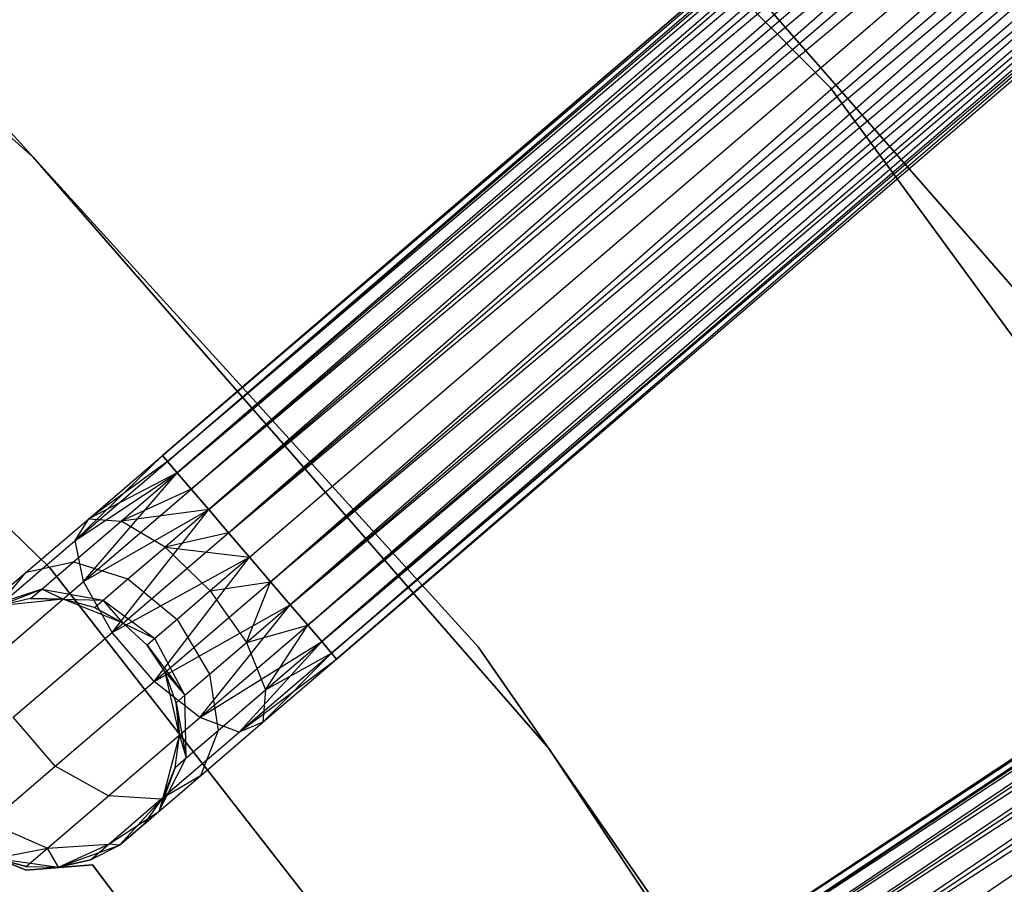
# Model space of a CAD drawing. Extents: x -91 to 92, y -91 to 92.
# Tile 248 of 256: x 31.64 to 38.93, y 26.38 to 32.78. Entities that reach past the tile are written whole.
import ezdxf

# ---------------------------------------------------------------- set-up
doc = ezdxf.new("R2010")
doc.units = 0
doc.header["$LTSCALE"] = 25.4
doc.layers.get('0').update_dxf_attribs({"linetype": 'CONTINUOUS'})

# ---------------------------------------------------------------- blocks, each defined once
blk = doc.blocks.new('NL2500012258_STL_2')
at = {"color": 0}
for p, q in [((139.5562, 41.6497, 177.3795), (124.9376, 29.1253, 177.6205)), ((124.9376, 29.1253, 177.3795), (139.5562, 41.6497, 177.3795)), ((139.5562, 41.6497, 177.3795), (124.9376, 29.1253, 177.6205)), ((124.9376, 29.1253, 177.3795), (139.5562, 41.6497, 177.3795)), ((124.9376, 29.1253, 177.6205), (139.5937, 41.6059, 177.8546)), ((124.9376, 29.1253, 177.6205), (139.5937, 41.6059, 177.8546)), ((124.9751, 29.0815, 177.1454), (139.5562, 41.6497, 177.3795)), ((124.9751, 29.0815, 177.1454), (139.5562, 41.6497, 177.3795)), ((124.9751, 29.0815, 177.8546), (139.5937, 41.6059, 177.8546)), ((124.9751, 29.0815, 177.8546), (139.5937, 41.6059, 177.8546)), ((139.5937, 41.6059, 177.8546), (125.048, 28.9964, 178.0681)), ((139.5937, 41.6059, 177.8546), (125.048, 28.9964, 178.0681)), ((139.6666, 41.5208, 176.9319), (124.9751, 29.0815, 177.1454)), ((139.6666, 41.5208, 176.9319), (124.9751, 29.0815, 177.1454)), ((125.048, 28.9964, 176.9319), (139.6666, 41.5208, 176.9319)), ((125.048, 28.9964, 176.9319), (139.6666, 41.5208, 176.9319)), ((125.152, 28.875, 176.7515), (139.6666, 41.5208, 176.9319)), ((125.152, 28.875, 176.7515), (139.6666, 41.5208, 176.9319)), ((125.048, 28.9964, 178.0681), (139.7706, 41.3994, 178.2485)), ((125.048, 28.9964, 178.0681), (139.7706, 41.3994, 178.2485)), ((125.152, 28.875, 178.2485), (139.7706, 41.3994, 178.2485)), ((125.152, 28.875, 178.2485), (139.7706, 41.3994, 178.2485)), ((139.7706, 41.3994, 178.2485), (125.2811, 28.7244, 178.3855)), ((139.7706, 41.3994, 178.2485), (125.2811, 28.7244, 178.3855)), ((139.8997, 41.2488, 176.6145), (125.152, 28.875, 176.7515)), ((139.8997, 41.2488, 176.6145), (125.152, 28.875, 176.7515)), ((125.2811, 28.7244, 176.6145), (139.8997, 41.2488, 176.6145)), ((125.2811, 28.7244, 176.6145), (139.8997, 41.2488, 176.6145)), ((125.4278, 28.5532, 176.5291), (139.8997, 41.2488, 176.6145)), ((125.4278, 28.5532, 176.5291), (139.8997, 41.2488, 176.6145)), ((125.2811, 28.7244, 178.3855), (140.0463, 41.0776, 178.4709)), ((125.2811, 28.7244, 178.3855), (140.0463, 41.0776, 178.4709)), ((125.4278, 28.5532, 178.4709), (140.0463, 41.0776, 178.4709)), ((125.4278, 28.5532, 178.4709), (140.0463, 41.0776, 178.4709)), ((125.4278, 28.5532, 176.5291), (140.202, 40.8958, 176.5)), ((125.4278, 28.5532, 176.5291), (140.202, 40.8958, 176.5)), ((125.5835, 28.3714, 178.5), (140.202, 40.8958, 178.5)), ((125.5835, 28.3714, 178.5), (140.202, 40.8958, 178.5)), ((125.5835, 28.3714, 176.5), (140.202, 40.8958, 176.5)), ((125.5835, 28.3714, 176.5), (140.202, 40.8958, 176.5)), ((125.7392, 28.1897, 176.5291), (140.202, 40.8958, 176.5)), ((125.7392, 28.1897, 176.5291), (140.202, 40.8958, 176.5)), ((125.7392, 28.1897, 178.4709), (140.3577, 40.7141, 178.4709)), ((125.7392, 28.1897, 178.4709), (140.3577, 40.7141, 178.4709)), ((140.3577, 40.7141, 178.4709), (125.8858, 28.0185, 178.3855)), ((140.3577, 40.7141, 178.4709), (125.8858, 28.0185, 178.3855)), ((140.5044, 40.5429, 176.6145), (125.7392, 28.1897, 176.5291)), ((140.5044, 40.5429, 176.6145), (125.7392, 28.1897, 176.5291)), ((125.8858, 28.0185, 176.6145), (140.5044, 40.5429, 176.6145)), ((125.8858, 28.0185, 176.6145), (140.5044, 40.5429, 176.6145)), ((126.0149, 27.8679, 176.7515), (140.5044, 40.5429, 176.6145)), ((126.0149, 27.8679, 176.7515), (140.5044, 40.5429, 176.6145)), ((125.8858, 28.0185, 178.3855), (140.6335, 40.3923, 178.2485)), ((125.8858, 28.0185, 178.3855), (140.6335, 40.3923, 178.2485)), ((126.0149, 27.8679, 178.2485), (140.6335, 40.3923, 178.2485)), ((126.0149, 27.8679, 178.2485), (140.6335, 40.3923, 178.2485)), ((140.6335, 40.3923, 178.2485), (126.1189, 27.7465, 178.0681)), ((140.6335, 40.3923, 178.2485), (126.1189, 27.7465, 178.0681)), ((140.7375, 40.2709, 176.9319), (126.0149, 27.8679, 176.7515)), ((140.7375, 40.2709, 176.9319), (126.0149, 27.8679, 176.7515)), ((126.1189, 27.7465, 176.9319), (140.7375, 40.2709, 176.9319)), ((126.1189, 27.7465, 176.9319), (140.7375, 40.2709, 176.9319)), ((126.1918, 27.6614, 177.1454), (140.7375, 40.2709, 176.9319)), ((126.1918, 27.6614, 177.1454), (140.7375, 40.2709, 176.9319)), ((126.1189, 27.7465, 178.0681), (140.8104, 40.1858, 177.8546)), ((126.1189, 27.7465, 178.0681), (140.8104, 40.1858, 177.8546)), ((126.1918, 27.6614, 177.8546), (140.8104, 40.1858, 177.8546)), ((126.1918, 27.6614, 177.8546), (140.8104, 40.1858, 177.8546)), ((140.8479, 40.142, 177.3795), (126.1918, 27.6614, 177.1454)), ((140.8479, 40.142, 177.3795), (126.1918, 27.6614, 177.1454)), ((140.8104, 40.1858, 177.8546), (126.2294, 27.6176, 177.6205)), ((140.8104, 40.1858, 177.8546), (126.2294, 27.6176, 177.6205)), ((126.2294, 27.6176, 177.3795), (140.8479, 40.142, 177.3795)), ((126.2294, 27.6176, 177.6205), (140.8479, 40.142, 177.3795)), ((126.2294, 27.6176, 177.6205), (140.8479, 40.142, 177.3795)), ((126.2294, 27.6176, 177.3795), (140.8479, 40.142, 177.3795)), ((129.8906, 31.849, 19), (124.8536, 36.9594, 19)), ((124.8536, 36.9594, 20), (129.8906, 31.849, 20)), ((124.8536, 36.9594, 20), (129.8906, 31.849, 20)), ((129.8906, 31.849, 19), (124.8536, 36.9594, 19)), ((144.3182, 35.5465, 177.3795), (128.2714, 24.9135, 177.6205)), ((128.2714, 24.9135, 177.3795), (144.3182, 35.5465, 177.3795)), ((144.3182, 35.5465, 177.3795), (128.2714, 24.9135, 177.6205)), ((128.2714, 24.9135, 177.3795), (144.3182, 35.5465, 177.3795)), ((128.3032, 24.8654, 177.1454), (144.3182, 35.5465, 177.3795)), ((128.3032, 24.8654, 177.1454), (144.3182, 35.5465, 177.3795)), ((128.2714, 24.9135, 177.6205), (144.3501, 35.4985, 177.8546)), ((128.2714, 24.9135, 177.6205), (144.3501, 35.4985, 177.8546)), ((128.3032, 24.8654, 177.8546), (144.3501, 35.4985, 177.8546)), ((128.3032, 24.8654, 177.8546), (144.3501, 35.4985, 177.8546)), ((144.3501, 35.4985, 177.8546), (128.3651, 24.772, 178.0681)), ((144.3501, 35.4985, 177.8546), (128.3651, 24.772, 178.0681)), ((144.412, 35.4051, 176.9319), (128.3032, 24.8654, 177.1454)), ((144.412, 35.4051, 176.9319), (128.3032, 24.8654, 177.1454)), ((128.3651, 24.772, 176.9319), (144.412, 35.4051, 176.9319)), ((128.3651, 24.772, 176.9319), (144.412, 35.4051, 176.9319)), ((128.4534, 24.6388, 176.7515), (144.412, 35.4051, 176.9319)), ((128.4534, 24.6388, 176.7515), (144.412, 35.4051, 176.9319)), ((128.3651, 24.772, 178.0681), (144.5003, 35.2718, 178.2485)), ((128.3651, 24.772, 178.0681), (144.5003, 35.2718, 178.2485)), ((128.4534, 24.6388, 178.2485), (144.5003, 35.2718, 178.2485)), ((128.4534, 24.6388, 178.2485), (144.5003, 35.2718, 178.2485)), ((144.5003, 35.2718, 178.2485), (128.563, 24.4734, 178.3855)), ((144.5003, 35.2718, 178.2485), (128.563, 24.4734, 178.3855)), ((123.98, 31.3365, 186), (119.6193, 35.1824, 186)), ((119.6193, 35.1824, 178.5), (123.98, 31.3365, 178.5)), ((123.98, 31.3365, 186), (119.6193, 35.1824, 186)), ((119.6193, 35.1824, 178.5), (123.98, 31.3365, 178.5)), ((144.6098, 35.1064, 176.6145), (128.4534, 24.6388, 176.7515)), ((144.6098, 35.1064, 176.6145), (128.4534, 24.6388, 176.7515)), ((128.563, 24.4734, 176.6145), (144.6098, 35.1064, 176.6145)), ((128.563, 24.4734, 176.6145), (144.6098, 35.1064, 176.6145)), ((128.6875, 24.2855, 176.5291), (144.6098, 35.1064, 176.6145)), ((128.6875, 24.2855, 176.5291), (144.6098, 35.1064, 176.6145)), ((128.563, 24.4734, 178.3855), (144.7343, 34.9185, 178.4709)), ((128.563, 24.4734, 178.3855), (144.7343, 34.9185, 178.4709)), ((131.6577, 29.8956, 20), (127.3225, 34.8532, 20)), ((127.3225, 34.8532, 26.5), (131.6577, 29.8956, 26.5)), ((127.3225, 34.8532, 26.5), (131.6577, 29.8956, 26.5)), ((131.6577, 29.8956, 20), (127.3225, 34.8532, 20)), ((120.0487, 32.2572, 186), (124.1029, 28.2923, 186)), ((124.1029, 28.2923, 178.5), (120.0487, 32.2572, 178.5)), ((124.1029, 28.2923, 178.5), (120.0487, 32.2572, 178.5)), ((120.0487, 32.2572, 186), (124.1029, 28.2923, 186)), ((127.2773, 27.7081, 186), (123.362, 32.0154, 186)), ((123.362, 32.0154, 187), (127.2773, 27.7081, 187)), ((127.2773, 27.7081, 186), (123.362, 32.0154, 186)), ((123.362, 32.0154, 187), (127.2773, 27.7081, 187)), ((134.1299, 26.0598, 19), (129.8906, 31.849, 19)), ((129.8906, 31.849, 20), (134.1299, 26.0598, 20)), ((129.8906, 31.849, 20), (134.1299, 26.0598, 20)), ((129.8906, 31.849, 20), (129.8906, 31.849, 19)), ((134.1299, 26.0598, 19), (129.8906, 31.849, 19)), ((129.8906, 31.849, 20), (129.8906, 31.849, 19)), ((127.8014, 26.9543, 186), (123.98, 31.3365, 186)), ((123.98, 31.3365, 178.5), (127.8014, 26.9543, 178.5)), ((123.98, 31.3365, 186), (123.98, 31.3365, 178.5)), ((127.8014, 26.9543, 186), (123.98, 31.3365, 186)), ((123.98, 31.3365, 178.5), (127.8014, 26.9543, 178.5)), ((123.98, 31.3365, 186), (123.98, 31.3365, 178.5)), ((124.2909, 28.4952, 177.3246), (124.9376, 29.1253, 177.3795)), ((124.2909, 28.4952, 177.3246), (124.9376, 29.1253, 177.3795)), ((124.3914, 28.6574, 177.7636), (124.9376, 29.1253, 177.3795)), ((124.3914, 28.6574, 177.7636), (124.9376, 29.1253, 177.6205)), ((124.3914, 28.6574, 177.7636), (124.9376, 29.1253, 177.3795)), ((124.3914, 28.6574, 177.7636), (124.9376, 29.1253, 177.6205)), ((124.9376, 29.1253, 177.3795), (124.9751, 29.0815, 177.1454)), ((124.9751, 29.0815, 177.8546), (124.9376, 29.1253, 177.6205)), ((124.9751, 29.0815, 177.8546), (124.9376, 29.1253, 177.6205)), ((124.9376, 29.1253, 177.3795), (124.9751, 29.0815, 177.1454)), ((124.2909, 28.4952, 177.3246), (124.9751, 29.0815, 177.1454)), ((124.2909, 28.4952, 177.3246), (124.9751, 29.0815, 177.1454)), ((124.9751, 29.0815, 177.8546), (124.3914, 28.6574, 177.7636)), ((124.9751, 29.0815, 177.8546), (124.3914, 28.6574, 177.7636)), ((124.9751, 29.0815, 177.1454), (125.048, 28.9964, 176.9319)), ((125.048, 28.9964, 178.0681), (124.9751, 29.0815, 177.8546)), ((125.048, 28.9964, 178.0681), (124.9751, 29.0815, 177.8546)), ((124.9751, 29.0815, 177.1454), (125.048, 28.9964, 176.9319)), ((124.2909, 28.4952, 177.3246), (125.048, 28.9964, 176.9319)), ((124.2909, 28.4952, 177.3246), (125.048, 28.9964, 176.9319)), ((124.3533, 28.1907, 176.9607), (125.048, 28.9964, 176.9319)), ((124.3533, 28.1907, 176.9607), (125.048, 28.9964, 176.9319)), ((125.048, 28.9964, 178.0681), (124.3914, 28.6574, 177.7636)), ((125.048, 28.9964, 178.0681), (124.3914, 28.6574, 177.7636)), ((124.6319, 28.6399, 178.1771), (125.048, 28.9964, 178.0681)), ((124.6319, 28.6399, 178.1771), (125.048, 28.9964, 178.0681)), ((125.048, 28.9964, 176.9319), (125.152, 28.875, 176.7515)), ((125.152, 28.875, 178.2485), (125.048, 28.9964, 178.0681)), ((125.152, 28.875, 178.2485), (125.048, 28.9964, 178.0681)), ((125.048, 28.9964, 176.9319), (125.152, 28.875, 176.7515)), ((124.3533, 28.1907, 176.9607), (125.152, 28.875, 176.7515)), ((124.3533, 28.1907, 176.9607), (125.152, 28.875, 176.7515)), ((125.152, 28.875, 178.2485), (124.6319, 28.6399, 178.1771)), ((125.152, 28.875, 178.2485), (124.6319, 28.6399, 178.1771)), ((125.152, 28.875, 176.7515), (125.2811, 28.7244, 176.6145)), ((125.2811, 28.7244, 178.3855), (125.152, 28.875, 178.2485)), ((125.2811, 28.7244, 178.3855), (125.152, 28.875, 178.2485)), ((125.152, 28.875, 176.7515), (125.2811, 28.7244, 176.6145)), ((124.3533, 28.1907, 176.9607), (125.2811, 28.7244, 176.6145)), ((124.3533, 28.1907, 176.9607), (125.2811, 28.7244, 176.6145)), ((124.5644, 27.8135, 176.7552), (125.2811, 28.7244, 176.6145)), ((124.5644, 27.8135, 176.7552), (125.2811, 28.7244, 176.6145)), ((125.2811, 28.7244, 178.3855), (124.6319, 28.6399, 178.1771)), ((125.2811, 28.7244, 178.3855), (124.6319, 28.6399, 178.1771)), ((125.2811, 28.7244, 178.3855), (124.9572, 28.4469, 178.4703)), ((125.2811, 28.7244, 178.3855), (124.9572, 28.4469, 178.4703)), ((125.2811, 28.7244, 176.6145), (125.4278, 28.5532, 176.5291)), ((125.4278, 28.5532, 178.4709), (125.2811, 28.7244, 178.3855)), ((125.4278, 28.5532, 178.4709), (125.2811, 28.7244, 178.3855)), ((125.2811, 28.7244, 176.6145), (125.4278, 28.5532, 176.5291)), ((123.9284, 28.2606, 178.171), (124.3914, 28.6574, 177.7636)), ((123.9284, 28.2606, 178.171), (124.3914, 28.6574, 177.7636)), ((124.2791, 28.3376, 178.4875), (124.6319, 28.6399, 178.1771)), ((124.2791, 28.3376, 178.4875), (124.6319, 28.6399, 178.1771)), ((124.2909, 28.4952, 177.3246), (124.3914, 28.6574, 177.7636)), ((124.2909, 28.4952, 177.3246), (124.3914, 28.6574, 177.7636)), ((124.3914, 28.6574, 177.7636), (124.6319, 28.6399, 178.1771)), ((124.3914, 28.6574, 177.7636), (124.6319, 28.6399, 178.1771)), ((124.9572, 28.4469, 178.4703), (124.6319, 28.6399, 178.1771)), ((124.9572, 28.4469, 178.4703), (124.6319, 28.6399, 178.1771)), ((124.5644, 27.8135, 176.7552), (125.4278, 28.5532, 176.5291)), ((124.5644, 27.8135, 176.7552), (125.4278, 28.5532, 176.5291)), ((125.4278, 28.5532, 178.4709), (124.9572, 28.4469, 178.4703)), ((125.4278, 28.5532, 178.4709), (124.9572, 28.4469, 178.4703)), ((125.4278, 28.5532, 176.5291), (125.5835, 28.3714, 176.5)), ((125.5835, 28.3714, 178.5), (125.4278, 28.5532, 178.4709)), ((125.5835, 28.3714, 178.5), (125.4278, 28.5532, 178.4709)), ((125.4278, 28.5532, 176.5291), (125.5835, 28.3714, 176.5)), ((123.7108, 27.9982, 177.835), (124.2909, 28.4952, 177.3246)), ((123.7108, 27.9982, 177.835), (124.2909, 28.4952, 177.3246)), ((124.3533, 28.1907, 176.9607), (124.2909, 28.4952, 177.3246)), ((124.3533, 28.1907, 176.9607), (124.2909, 28.4952, 177.3246)), ((124.6826, 28.2116, 178.7119), (124.9572, 28.4469, 178.4703)), ((124.6826, 28.2116, 178.7119), (124.9572, 28.4469, 178.4703)), ((124.9572, 28.4469, 178.4703), (125.5835, 28.3714, 178.5)), ((124.9572, 28.4469, 178.4703), (125.5835, 28.3714, 178.5)), ((124.9572, 28.4469, 178.4703), (125.2929, 28.1225, 178.5761)), ((124.9572, 28.4469, 178.4703), (125.2929, 28.1225, 178.5761)), ((123.9284, 28.2606, 178.171), (124.2791, 28.3376, 178.4875)), ((123.9284, 28.2606, 178.171), (124.2791, 28.3376, 178.4875)), ((124.0434, 28.1357, 178.952), (124.2791, 28.3376, 178.4875)), ((124.0434, 28.1357, 178.952), (124.2791, 28.3376, 178.4875)), ((124.2791, 28.3376, 178.4875), (124.6826, 28.2116, 178.7119)), ((124.2791, 28.3376, 178.4875), (124.6826, 28.2116, 178.7119)), ((124.5644, 27.8135, 176.7552), (125.5835, 28.3714, 176.5)), ((124.5644, 27.8135, 176.7552), (125.5835, 28.3714, 176.5)), ((124.8758, 27.45, 176.7552), (125.5835, 28.3714, 176.5)), ((124.8758, 27.45, 176.7552), (125.5835, 28.3714, 176.5)), ((125.5835, 28.3714, 178.5), (125.2929, 28.1225, 178.5761)), ((125.5835, 28.3714, 178.5), (125.2929, 28.1225, 178.5761)), ((125.7392, 28.1897, 178.4709), (125.5835, 28.3714, 178.5)), ((125.5835, 28.3714, 176.5), (125.7392, 28.1897, 176.5291)), ((125.7392, 28.1897, 178.4709), (125.5835, 28.3714, 178.5)), ((125.5835, 28.3714, 176.5), (125.7392, 28.1897, 176.5291)), ((123.619, 27.9956, 178.7808), (123.9284, 28.2606, 178.171)), ((123.619, 27.9956, 178.7808), (123.9284, 28.2606, 178.171)), ((123.7108, 27.9982, 177.835), (123.9284, 28.2606, 178.171)), ((123.7108, 27.9982, 177.835), (123.9284, 28.2606, 178.171)), ((124.1029, 28.2923, 186), (127.5923, 23.8223, 186)), ((127.5923, 23.8223, 178.5), (124.1029, 28.2923, 178.5)), ((124.1029, 28.2923, 178.5), (124.1029, 28.2923, 186)), ((124.1029, 28.2923, 178.5), (124.1029, 28.2923, 186)), ((127.5923, 23.8223, 178.5), (124.1029, 28.2923, 178.5)), ((124.1029, 28.2923, 186), (127.5923, 23.8223, 186)), ((123.6761, 27.6105, 177.5565), (124.3533, 28.1907, 176.9607)), ((123.6761, 27.6105, 177.5565), (124.3533, 28.1907, 176.9607)), ((124.5644, 27.8135, 176.7552), (124.3533, 28.1907, 176.9607)), ((124.5644, 27.8135, 176.7552), (124.3533, 28.1907, 176.9607)), ((124.4992, 28.0544, 179.0735), (124.6826, 28.2116, 178.7119)), ((124.4992, 28.0544, 179.0735), (124.6826, 28.2116, 178.7119)), ((124.6826, 28.2116, 178.7119), (125.0465, 27.9114, 178.7929)), ((124.6826, 28.2116, 178.7119), (125.0465, 27.9114, 178.7929)), ((124.8758, 27.45, 176.7552), (125.7392, 28.1897, 176.5291)), ((124.8758, 27.45, 176.7552), (125.7392, 28.1897, 176.5291)), ((125.2929, 28.1225, 178.5761), (125.7392, 28.1897, 178.4709)), ((125.2929, 28.1225, 178.5761), (125.7392, 28.1897, 178.4709)), ((125.5619, 27.741, 178.4703), (125.7392, 28.1897, 178.4709)), ((125.5619, 27.741, 178.4703), (125.7392, 28.1897, 178.4709)), ((125.8858, 28.0185, 178.3855), (125.7392, 28.1897, 178.4709)), ((125.7392, 28.1897, 176.5291), (125.8858, 28.0185, 176.6145)), ((125.7392, 28.1897, 176.5291), (125.8858, 28.0185, 176.6145)), ((125.8858, 28.0185, 178.3855), (125.7392, 28.1897, 178.4709)), ((124.0434, 28.1357, 178.952), (123.619, 27.9956, 178.7808)), ((124.0434, 28.1357, 178.952), (123.619, 27.9956, 178.7808)), ((123.7256, 28.011, 179.5), (124.0434, 28.1357, 178.952)), ((123.7256, 28.011, 179.5), (124.0434, 28.1357, 178.952)), ((123.9606, 28.0648, 179.5), (124.0434, 28.1357, 178.952)), ((123.9606, 28.0648, 179.5), (124.0434, 28.1357, 178.952)), ((124.0434, 28.1357, 178.952), (124.4992, 28.0544, 179.0735)), ((124.2017, 28.0608, 179.5), (124.0434, 28.1357, 178.952)), ((124.2017, 28.0608, 179.5), (124.0434, 28.1357, 178.952)), ((124.0434, 28.1357, 178.952), (124.4992, 28.0544, 179.0735)), ((125.2929, 28.1225, 178.5761), (125.0465, 27.9114, 178.7929)), ((125.2929, 28.1225, 178.5761), (125.0465, 27.9114, 178.7929)), ((125.2929, 28.1225, 178.5761), (125.5619, 27.741, 178.4703)), ((125.2929, 28.1225, 178.5761), (125.5619, 27.741, 178.4703)), ((123.9606, 28.0648, 179.5), (123.7256, 28.011, 185)), ((123.9606, 28.0648, 179.5), (123.7256, 28.011, 179.5)), ((123.9606, 28.0648, 179.5), (123.7256, 28.011, 185)), ((123.9606, 28.0648, 179.5), (123.7256, 28.011, 179.5)), ((124.2017, 28.0608, 185), (123.7256, 28.011, 185)), ((124.2017, 28.0608, 185), (123.7256, 28.011, 185)), ((124.2017, 28.0608, 179.5), (123.9606, 28.0648, 179.5)), ((123.9606, 28.0648, 179.5), (124.2017, 28.0608, 185)), ((123.9606, 28.0648, 179.5), (124.2017, 28.0608, 185)), ((124.2017, 28.0608, 179.5), (123.9606, 28.0648, 179.5)), ((124.6463, 27.8837, 185), (124.2017, 28.0608, 185)), ((124.4347, 27.9992, 179.5), (124.2017, 28.0608, 185)), ((124.6463, 27.8837, 185), (124.2017, 28.0608, 185)), ((124.4347, 27.9992, 179.5), (124.2017, 28.0608, 179.5)), ((124.2017, 28.0608, 179.5), (124.2017, 28.0608, 185)), ((124.4347, 27.9992, 179.5), (124.2017, 28.0608, 185)), ((124.2017, 28.0608, 179.5), (124.2017, 28.0608, 185)), ((124.2017, 28.0608, 179.5), (124.4992, 28.0544, 179.0735)), ((124.2017, 28.0608, 179.5), (124.4992, 28.0544, 179.0735)), ((124.4347, 27.9992, 179.5), (124.2017, 28.0608, 179.5)), ((124.4347, 27.9992, 179.5), (124.4992, 28.0544, 179.0735)), ((124.4347, 27.9992, 179.5), (124.4992, 28.0544, 179.0735)), ((124.6463, 27.8837, 179.5), (124.4992, 28.0544, 179.0735)), ((124.4992, 28.0544, 179.0735), (124.8819, 27.7703, 179.1173)), ((124.4992, 28.0544, 179.0735), (124.8819, 27.7703, 179.1173)), ((124.6463, 27.8837, 179.5), (124.4992, 28.0544, 179.0735)), ((124.6463, 27.8837, 179.5), (124.4347, 27.9992, 179.5)), ((124.4347, 27.9992, 179.5), (124.6463, 27.8837, 185)), ((124.4347, 27.9992, 179.5), (124.6463, 27.8837, 185)), ((124.6463, 27.8837, 179.5), (124.4347, 27.9992, 179.5)), ((124.8758, 27.45, 176.7552), (125.8858, 28.0185, 176.6145)), ((124.8758, 27.45, 176.7552), (125.8858, 28.0185, 176.6145)), ((125.2162, 27.1835, 176.9607), (125.8858, 28.0185, 176.6145)), ((125.2162, 27.1835, 176.9607), (125.8858, 28.0185, 176.6145)), ((125.5619, 27.741, 178.4703), (125.8858, 28.0185, 178.3855)), ((125.5619, 27.741, 178.4703), (125.8858, 28.0185, 178.3855)), ((126.0149, 27.8679, 178.2485), (125.8858, 28.0185, 178.3855)), ((125.8858, 28.0185, 176.6145), (126.0149, 27.8679, 176.7515)), ((125.8858, 28.0185, 176.6145), (126.0149, 27.8679, 176.7515)), ((126.0149, 27.8679, 178.2485), (125.8858, 28.0185, 178.3855)), ((124.8241, 27.7208, 185), (124.6463, 27.8837, 185)), ((124.8241, 27.7208, 179.5), (124.6463, 27.8837, 179.5)), ((124.6463, 27.8837, 179.5), (124.6463, 27.8837, 185)), ((124.8241, 27.7208, 185), (124.6463, 27.8837, 185)), ((124.6463, 27.8837, 179.5), (124.6463, 27.8837, 185)), ((124.6463, 27.8837, 179.5), (124.8819, 27.7703, 179.1173)), ((124.6463, 27.8837, 179.5), (124.8819, 27.7703, 179.1173)), ((124.8241, 27.7208, 179.5), (124.6463, 27.8837, 179.5)), ((125.0465, 27.9114, 178.7929), (124.8819, 27.7703, 179.1173)), ((125.0465, 27.9114, 178.7929), (124.8819, 27.7703, 179.1173)), ((125.0465, 27.9114, 178.7929), (125.2873, 27.5058, 178.7119)), ((125.0465, 27.9114, 178.7929), (125.2873, 27.5058, 178.7119)), ((123.8324, 27.1864, 177.3992), (124.5644, 27.8135, 176.7552)), ((123.8324, 27.1864, 177.3992), (124.5644, 27.8135, 176.7552)), ((124.8758, 27.45, 176.7552), (124.5644, 27.8135, 176.7552)), ((124.8758, 27.45, 176.7552), (124.5644, 27.8135, 176.7552)), ((125.2162, 27.1835, 176.9607), (126.0149, 27.8679, 176.7515)), ((125.2162, 27.1835, 176.9607), (126.0149, 27.8679, 176.7515)), ((125.5619, 27.741, 178.4703), (126.0149, 27.8679, 178.2485)), ((125.5619, 27.741, 178.4703), (126.0149, 27.8679, 178.2485)), ((125.7028, 27.3899, 178.1771), (126.0149, 27.8679, 178.2485)), ((125.7028, 27.3899, 178.1771), (126.0149, 27.8679, 178.2485)), ((126.1189, 27.7465, 178.0681), (126.0149, 27.8679, 178.2485)), ((126.0149, 27.8679, 176.7515), (126.1189, 27.7465, 176.9319)), ((126.0149, 27.8679, 176.7515), (126.1189, 27.7465, 176.9319)), ((126.1189, 27.7465, 178.0681), (126.0149, 27.8679, 178.2485)), ((124.8819, 27.7703, 179.1173), (124.8241, 27.7208, 179.5)), ((124.8819, 27.7703, 179.1173), (124.8241, 27.7208, 179.5)), ((125.1039, 27.3486, 179.0735), (124.8819, 27.7703, 179.1173)), ((125.1039, 27.3486, 179.0735), (124.8819, 27.7703, 179.1173)), ((125.2162, 27.1835, 176.9607), (126.1189, 27.7465, 176.9319)), ((125.2162, 27.1835, 176.9607), (126.1189, 27.7465, 176.9319)), ((125.2873, 27.5058, 178.7119), (125.5619, 27.741, 178.4703)), ((125.2873, 27.5058, 178.7119), (125.5619, 27.741, 178.4703)), ((125.5075, 27.0751, 177.3246), (126.1189, 27.7465, 176.9319)), ((125.5075, 27.0751, 177.3246), (126.1189, 27.7465, 176.9319)), ((125.5619, 27.741, 178.4703), (125.7028, 27.3899, 178.1771)), ((125.5619, 27.741, 178.4703), (125.7028, 27.3899, 178.1771)), ((125.7028, 27.3899, 178.1771), (126.1189, 27.7465, 178.0681)), ((125.7028, 27.3899, 178.1771), (126.1189, 27.7465, 178.0681)), ((126.1918, 27.6614, 177.8546), (126.1189, 27.7465, 178.0681)), ((126.1189, 27.7465, 176.9319), (126.1918, 27.6614, 177.1454)), ((126.1189, 27.7465, 176.9319), (126.1918, 27.6614, 177.1454)), ((126.1918, 27.6614, 177.8546), (126.1189, 27.7465, 178.0681)), ((124.9577, 27.5202, 185), (124.8241, 27.7208, 185)), ((124.9577, 27.5202, 179.5), (124.8241, 27.7208, 179.5)), ((124.8241, 27.7208, 179.5), (124.8241, 27.7208, 185)), ((124.9577, 27.5202, 185), (124.8241, 27.7208, 185)), ((124.8241, 27.7208, 179.5), (124.8241, 27.7208, 185)), ((124.8241, 27.7208, 179.5), (125.1039, 27.3486, 179.0735)), ((124.9577, 27.5202, 179.5), (124.8241, 27.7208, 179.5)), ((124.8241, 27.7208, 179.5), (125.1039, 27.3486, 179.0735)), ((125.5075, 27.0751, 177.3246), (126.1918, 27.6614, 177.1454)), ((125.5075, 27.0751, 177.3246), (126.1918, 27.6614, 177.1454)), ((125.6832, 27.1496, 177.7636), (126.1918, 27.6614, 177.8546)), ((125.6832, 27.1496, 177.7636), (126.1918, 27.6614, 177.8546)), ((125.7028, 27.3899, 178.1771), (126.1918, 27.6614, 177.8546)), ((125.7028, 27.3899, 178.1771), (126.1918, 27.6614, 177.8546)), ((126.2294, 27.6176, 177.6205), (126.1918, 27.6614, 177.8546)), ((126.1918, 27.6614, 177.1454), (126.2294, 27.6176, 177.3795)), ((126.1918, 27.6614, 177.1454), (126.2294, 27.6176, 177.3795)), ((126.2294, 27.6176, 177.6205), (126.1918, 27.6614, 177.8546)), ((130.5969, 22.9266, 186), (127.2773, 27.7081, 186)), ((127.2773, 27.7081, 186), (127.2773, 27.7081, 187)), ((127.2773, 27.7081, 187), (130.5969, 22.9266, 187)), ((127.2773, 27.7081, 186), (127.2773, 27.7081, 187)), ((130.5969, 22.9266, 186), (127.2773, 27.7081, 186)), ((127.2773, 27.7081, 187), (130.5969, 22.9266, 187)), ((125.5075, 27.0751, 177.3246), (126.2294, 27.6176, 177.3795)), ((125.5075, 27.0751, 177.3246), (126.2294, 27.6176, 177.3795)), ((125.6832, 27.1496, 177.7636), (126.2294, 27.6176, 177.6205)), ((125.6832, 27.1496, 177.7636), (126.2294, 27.6176, 177.3795)), ((125.6832, 27.1496, 177.7636), (126.2294, 27.6176, 177.6205)), ((125.6832, 27.1496, 177.7636), (126.2294, 27.6176, 177.3795)), ((125.0645, 27.0536, 185), (124.9577, 27.5202, 185)), ((125.0394, 27.2934, 179.5), (124.9577, 27.5202, 185)), ((125.0645, 27.0536, 185), (124.9577, 27.5202, 185)), ((125.0394, 27.2934, 179.5), (124.9577, 27.5202, 185)), ((125.0394, 27.2934, 179.5), (124.9577, 27.5202, 179.5)), ((124.9577, 27.5202, 179.5), (124.9577, 27.5202, 185)), ((124.9577, 27.5202, 179.5), (124.9577, 27.5202, 185)), ((124.9577, 27.5202, 179.5), (125.1039, 27.3486, 179.0735)), ((124.9577, 27.5202, 179.5), (125.1039, 27.3486, 179.0735)), ((125.0394, 27.2934, 179.5), (124.9577, 27.5202, 179.5)), ((124.1438, 26.8229, 177.3992), (124.8758, 27.45, 176.7552)), ((124.1438, 26.8229, 177.3992), (124.8758, 27.45, 176.7552)), ((125.2162, 27.1835, 176.9607), (124.8758, 27.45, 176.7552)), ((125.2162, 27.1835, 176.9607), (124.8758, 27.45, 176.7552)), ((125.1039, 27.3486, 179.0735), (125.2873, 27.5058, 178.7119)), ((125.1039, 27.3486, 179.0735), (125.2873, 27.5058, 178.7119)), ((125.2873, 27.5058, 178.7119), (125.35, 27.0877, 178.4875)), ((125.2873, 27.5058, 178.7119), (125.35, 27.0877, 178.4875)), ((125.35, 27.0877, 178.4875), (125.7028, 27.3899, 178.1771)), ((125.35, 27.0877, 178.4875), (125.7028, 27.3899, 178.1771)), ((125.7028, 27.3899, 178.1771), (125.6832, 27.1496, 177.7636)), ((125.7028, 27.3899, 178.1771), (125.6832, 27.1496, 177.7636)), ((125.0394, 27.2934, 179.5), (125.1039, 27.3486, 179.0735)), ((125.0394, 27.2934, 179.5), (125.1039, 27.3486, 179.0735)), ((125.1143, 26.8857, 178.952), (125.1039, 27.3486, 179.0735)), ((125.1143, 26.8857, 178.952), (125.1039, 27.3486, 179.0735)), ((125.0645, 27.0536, 179.5), (125.0394, 27.2934, 179.5)), ((125.0394, 27.2934, 179.5), (125.0645, 27.0536, 185)), ((125.0394, 27.2934, 179.5), (125.0645, 27.0536, 185)), ((125.0394, 27.2934, 179.5), (125.1143, 26.8857, 178.952)), ((125.0645, 27.0536, 179.5), (125.0394, 27.2934, 179.5)), ((125.0394, 27.2934, 179.5), (125.1143, 26.8857, 178.952)), ((124.1438, 26.8229, 177.3992), (123.8324, 27.1864, 177.3992)), ((124.1438, 26.8229, 177.3992), (123.8324, 27.1864, 177.3992)), ((124.539, 26.6034, 177.5565), (125.2162, 27.1835, 176.9607)), ((124.539, 26.6034, 177.5565), (125.2162, 27.1835, 176.9607)), ((125.5075, 27.0751, 177.3246), (125.2162, 27.1835, 176.9607)), ((125.5075, 27.0751, 177.3246), (125.2162, 27.1835, 176.9607)), ((125.2201, 26.7529, 178.171), (125.6832, 27.1496, 177.7636)), ((125.2201, 26.7529, 178.171), (125.6832, 27.1496, 177.7636)), ((125.6832, 27.1496, 177.7636), (125.5075, 27.0751, 177.3246)), ((125.6832, 27.1496, 177.7636), (125.5075, 27.0751, 177.3246)), ((125.1143, 26.8857, 178.952), (125.35, 27.0877, 178.4875)), ((125.1143, 26.8857, 178.952), (125.35, 27.0877, 178.4875)), ((125.35, 27.0877, 178.4875), (125.2201, 26.7529, 178.171)), ((125.35, 27.0877, 178.4875), (125.2201, 26.7529, 178.171)), ((124.9274, 26.5781, 177.835), (125.5075, 27.0751, 177.3246)), ((124.9274, 26.5781, 177.835), (125.5075, 27.0751, 177.3246)), ((124.9423, 26.5909, 185), (125.0645, 27.0536, 185)), ((124.9423, 26.5909, 185), (125.0645, 27.0536, 185)), ((125.0315, 26.8148, 179.5), (125.0645, 27.0536, 185)), ((125.0315, 26.8148, 179.5), (125.0645, 27.0536, 179.5)), ((125.0315, 26.8148, 179.5), (125.0645, 27.0536, 185)), ((125.0315, 26.8148, 179.5), (125.0645, 27.0536, 179.5)), ((125.0645, 27.0536, 179.5), (125.0645, 27.0536, 185)), ((125.0645, 27.0536, 179.5), (125.0645, 27.0536, 185)), ((125.0645, 27.0536, 179.5), (125.1143, 26.8857, 178.952)), ((125.0645, 27.0536, 179.5), (125.1143, 26.8857, 178.952)), ((131.0181, 22.1108, 186), (127.8014, 26.9543, 186)), ((127.8014, 26.9543, 178.5), (131.0181, 22.1108, 178.5)), ((127.8014, 26.9543, 186), (127.8014, 26.9543, 178.5)), ((131.0181, 22.1108, 186), (127.8014, 26.9543, 186)), ((127.8014, 26.9543, 178.5), (131.0181, 22.1108, 178.5)), ((127.8014, 26.9543, 186), (127.8014, 26.9543, 178.5)), ((124.9107, 26.4878, 178.7808), (125.1143, 26.8857, 178.952)), ((124.9107, 26.4878, 178.7808), (125.1143, 26.8857, 178.952)), ((125.0315, 26.8148, 179.5), (125.1143, 26.8857, 178.952)), ((125.0315, 26.8148, 179.5), (125.1143, 26.8857, 178.952)), ((123.6548, 26.4039, 178.3631), (124.1438, 26.8229, 177.3992)), ((123.6548, 26.4039, 178.3631), (124.1438, 26.8229, 177.3992)), ((124.539, 26.6034, 177.5565), (124.1438, 26.8229, 177.3992)), ((124.539, 26.6034, 177.5565), (124.1438, 26.8229, 177.3992)), ((125.0315, 26.8148, 179.5), (124.9107, 26.4878, 178.7808)), ((125.0315, 26.8148, 179.5), (124.9107, 26.4878, 178.7808)), ((124.9423, 26.5909, 179.5), (125.0315, 26.8148, 179.5)), ((125.0315, 26.8148, 179.5), (124.9423, 26.5909, 185)), ((125.0315, 26.8148, 179.5), (124.9423, 26.5909, 185)), ((124.9423, 26.5909, 179.5), (125.0315, 26.8148, 179.5)), ((124.9107, 26.4878, 178.7808), (125.2201, 26.7529, 178.171)), ((124.9107, 26.4878, 178.7808), (125.2201, 26.7529, 178.171)), ((125.2201, 26.7529, 178.171), (124.9274, 26.5781, 177.835)), ((125.2201, 26.7529, 178.171), (124.9274, 26.5781, 177.835)), ((124.0866, 26.2157, 178.4482), (124.539, 26.6034, 177.5565)), ((124.0866, 26.2157, 178.4482), (124.539, 26.6034, 177.5565)), ((124.9274, 26.5781, 177.835), (124.539, 26.6034, 177.5565)), ((124.9274, 26.5781, 177.835), (124.539, 26.6034, 177.5565)), ((124.5398, 26.246, 178.5989), (124.9274, 26.5781, 177.835)), ((124.5398, 26.246, 178.5989), (124.9274, 26.5781, 177.835)), ((124.619, 26.2379, 185), (124.9423, 26.5909, 185)), ((124.619, 26.2379, 185), (124.9423, 26.5909, 185)), ((124.8021, 26.3948, 179.5), (124.9423, 26.5909, 185)), ((124.8021, 26.3948, 179.5), (124.9423, 26.5909, 179.5)), ((124.8021, 26.3948, 179.5), (124.9423, 26.5909, 185)), ((124.8021, 26.3948, 179.5), (124.9423, 26.5909, 179.5)), ((124.9423, 26.5909, 179.5), (124.9107, 26.4878, 178.7808)), ((124.9423, 26.5909, 179.5), (124.9107, 26.4878, 178.7808)), ((124.9423, 26.5909, 179.5), (124.9423, 26.5909, 185)), ((124.9423, 26.5909, 179.5), (124.9423, 26.5909, 185)), ((124.5398, 26.246, 178.5989), (124.9107, 26.4878, 178.7808)), ((124.5398, 26.246, 178.5989), (124.9107, 26.4878, 178.7808)), ((124.619, 26.2379, 179.5), (124.9107, 26.4878, 178.7808)), ((124.619, 26.2379, 179.5), (124.9107, 26.4878, 178.7808)), ((124.8021, 26.3948, 179.5), (124.9107, 26.4878, 178.7808)), ((124.8021, 26.3948, 179.5), (124.9107, 26.4878, 178.7808)), ((123.6548, 26.4039, 178.3631), (124.0866, 26.2157, 178.4482)), ((123.6548, 26.4039, 178.3631), (124.0866, 26.2157, 178.4482)), ((124.8021, 26.3948, 179.5), (124.619, 26.2379, 185)), ((124.8021, 26.3948, 179.5), (124.619, 26.2379, 185)), ((123.4736, 26.2389, 185), (123.9288, 26.0521, 185)), ((123.9288, 26.0521, 183), (123.4736, 26.2389, 183)), ((123.9288, 26.0521, 183), (123.4736, 26.2389, 183)), ((123.4736, 26.2389, 185), (123.9288, 26.0521, 185)), ((123.6946, 26.1412, 179.5), (124.0866, 26.2157, 178.4482)), ((123.6946, 26.1412, 179.5), (124.0866, 26.2157, 178.4482)), ((123.9277, 26.0796, 179.5), (124.0866, 26.2157, 178.4482)), ((123.9277, 26.0796, 179.5), (124.0866, 26.2157, 178.4482)), ((124.0866, 26.2157, 178.4482), (124.5398, 26.246, 178.5989)), ((124.0866, 26.2157, 178.4482), (124.5398, 26.246, 178.5989)), ((124.1687, 26.0756, 179.5), (124.0866, 26.2157, 178.4482)), ((124.1687, 26.0756, 179.5), (124.0866, 26.2157, 178.4482)), ((124.1687, 26.0756, 179.5), (124.5398, 26.246, 178.5989)), ((124.1687, 26.0756, 179.5), (124.5398, 26.246, 178.5989)), ((124.1687, 26.0756, 185), (124.619, 26.2379, 185)), ((124.1687, 26.0756, 185), (124.619, 26.2379, 185)), ((124.4037, 26.1294, 179.5), (124.5398, 26.246, 178.5989)), ((124.4037, 26.1294, 179.5), (124.5398, 26.246, 178.5989)), ((124.4037, 26.1294, 179.5), (124.619, 26.2379, 185)), ((124.4037, 26.1294, 179.5), (124.619, 26.2379, 179.5)), ((124.4037, 26.1294, 179.5), (124.619, 26.2379, 185)), ((124.4037, 26.1294, 179.5), (124.619, 26.2379, 179.5)), ((124.619, 26.2379, 179.5), (124.5398, 26.246, 178.5989)), ((124.619, 26.2379, 179.5), (124.5398, 26.246, 178.5989)), ((124.619, 26.2379, 179.5), (124.619, 26.2379, 185)), ((124.619, 26.2379, 179.5), (124.619, 26.2379, 185)), ((123.6946, 26.1412, 185), (124.1687, 26.0756, 185)), ((123.6946, 26.1412, 179.5), (123.9277, 26.0796, 179.5)), ((123.9277, 26.0796, 179.5), (123.6946, 26.1412, 185)), ((123.9277, 26.0796, 179.5), (123.6946, 26.1412, 185)), ((123.6946, 26.1412, 185), (124.1687, 26.0756, 185)), ((123.6946, 26.1412, 179.5), (123.9277, 26.0796, 179.5)), ((124.1687, 26.0756, 179.5), (124.4037, 26.1294, 179.5)), ((124.4037, 26.1294, 179.5), (124.1687, 26.0756, 185)), ((124.4037, 26.1294, 179.5), (124.1687, 26.0756, 185)), ((124.1687, 26.0756, 179.5), (124.4037, 26.1294, 179.5)), ((123.9277, 26.0796, 179.5), (124.1687, 26.0756, 185)), ((123.9277, 26.0796, 179.5), (124.1687, 26.0756, 179.5)), ((123.9277, 26.0796, 179.5), (124.1687, 26.0756, 185)), ((123.9277, 26.0796, 179.5), (124.1687, 26.0756, 179.5)), ((123.9288, 26.0521, 185), (124.4191, 26.0932, 185)), ((124.4191, 26.0932, 183), (123.9288, 26.0521, 183)), ((124.4191, 26.0932, 183), (123.9288, 26.0521, 183)), ((123.9288, 26.0521, 185), (124.4191, 26.0932, 185)), ((124.1687, 26.0756, 179.5), (124.1687, 26.0756, 185)), ((124.1687, 26.0756, 179.5), (124.1687, 26.0756, 185)), ((124.4191, 26.0932, 185), (124.4191, 26.0932, 183)), ((124.4191, 26.0932, 185), (126.3108, 23.5881, 185)), ((126.3108, 23.5881, 183), (124.4191, 26.0932, 183)), ((124.4191, 26.0932, 185), (124.4191, 26.0932, 183)), ((126.3108, 23.5881, 183), (124.4191, 26.0932, 183)), ((124.4191, 26.0932, 185), (126.3108, 23.5881, 185)), ((123.9288, 26.0521, 185), (123.9288, 26.0521, 183)), ((123.9288, 26.0521, 185), (123.9288, 26.0521, 183))]:
    blk.add_line(p, q, dxfattribs=at)

msp = doc.modelspace()

# ---------------------------------------------------------------- block references
at = {"color": 0}
msp.add_blockref('NL2500012258_STL_2', (-92.2434, 0.4282, -1717), dxfattribs=at)

doc.saveas('drawing.dxf')
